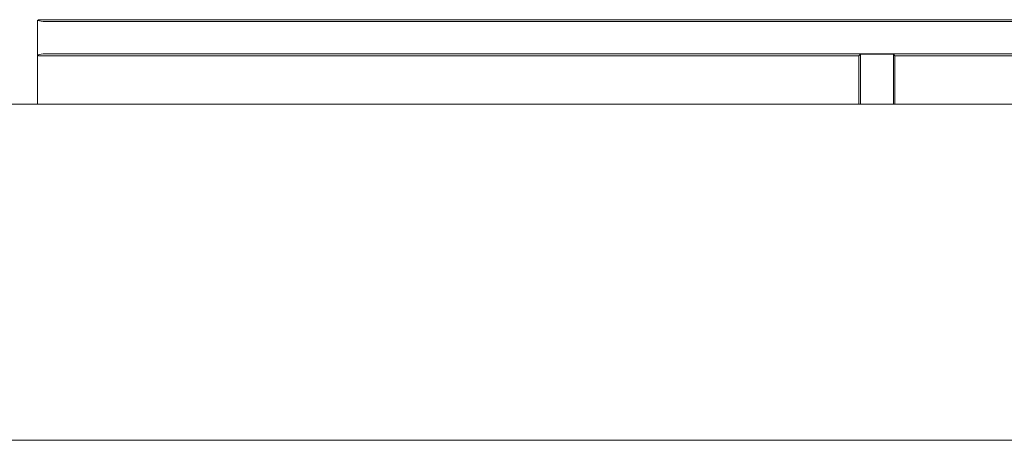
# Model space of a CAD drawing. Header units: millimetres. Extents: x -4580 to -1163, y 355 to 3010.
# Tile 21 of 30: x -4098 to -4036, y 2116 to 2142. Entities that reach past the tile are written whole.
import ezdxf

# ---------------------------------------------------------------- set-up
doc = ezdxf.new("R2010")
doc.units = ezdxf.units.MM
doc.layers.add('kontur', color=7, linetype='Continuous')

# ---------------------------------------------------------------- blocks, each defined once
blk = doc.blocks.new('A$C45FD2488')
at = {"layer": 'kontur', "color": 7, "lineweight": 0}
for p, q in [((295.993, 931.907), (296.058, 931.972)), ((296.441, 931.832), (295.993, 931.907)), ((295.993, 929.051), (295.993, 931.907)), ((296.058, 931.972), (296.079, 931.974)), ((296.079, 931.974), (296.137, 931.975)), ((296.137, 931.975), (296.229, 931.977)), ((296.229, 931.977), (296.354, 931.978)), ((296.354, 931.978), (296.504, 931.979)), ((296.469, 931.83), (296.441, 931.832)), ((296.531, 931.829), (296.469, 931.83)), ((296.504, 931.979), (296.676, 931.98)), ((296.626, 931.827), (296.531, 931.829)), ((296.751, 931.826), (296.626, 931.827)), ((296.676, 931.98), (296.862, 931.981)), ((296.9, 931.825), (296.751, 931.826)), ((296.862, 931.981), (297.056, 931.981)), ((297.068, 931.824), (296.9, 931.825)), ((484.929, 931.981), (297.056, 931.981)), ((297.249, 931.824), (297.068, 931.824)), ((297.438, 931.824), (297.249, 931.824)), ((484.548, 931.824), (297.438, 931.824)), ((296.441, 929.126), (295.993, 929.051)), ((295.993, 929.051), (296.058, 928.985)), ((295.993, 924.939), (295.993, 929.051)), ((296.079, 928.984), (296.058, 928.985)), ((296.137, 928.982), (296.079, 928.984)), ((296.229, 928.981), (296.137, 928.982)), ((296.354, 928.979), (296.229, 928.981)), ((296.504, 928.978), (296.354, 928.979)), ((296.441, 929.126), (296.469, 929.127)), ((296.469, 929.127), (296.531, 929.129)), ((296.676, 928.977), (296.504, 928.978)), ((296.531, 929.129), (296.626, 929.13)), ((296.626, 929.13), (296.751, 929.131)), ((296.862, 928.977), (296.676, 928.977)), ((296.751, 929.131), (296.9, 929.133)), ((297.056, 928.977), (296.862, 928.977)), ((296.9, 929.133), (297.068, 929.133)), ((364.486, 928.977), (297.056, 928.977)), ((297.068, 929.133), (297.249, 929.134)), ((297.249, 929.134), (297.438, 929.134)), ((484.548, 929.134), (297.438, 929.134)), ((364.617, 929.108), (364.486, 928.977)), ((364.486, 928.977), (364.486, 924.939)), ((364.617, 929.108), (367.359, 929.108)), ((364.617, 929.108), (364.617, 924.939)), ((367.359, 929.108), (367.49, 928.977)), ((367.359, 929.108), (367.359, 924.939)), ((414.496, 928.977), (367.49, 928.977)), ((367.49, 928.977), (367.49, 924.939)), ((485.5, 924.939), (276.993, 924.939)), ((286.678, 896.928), (305.898, 896.928)), ((305.898, 896.928), (343.263, 896.928)), ((343.263, 896.928), (390.491, 896.928))]:
    blk.add_line(p, q, dxfattribs=at)

msp = doc.modelspace()

# ---------------------------------------------------------------- block references
at = {"lineweight": 0, "xscale": 0.75, "yscale": 0.75, "zscale": 0.75}
msp.add_blockref('A$C45FD2488', (-4318.638, 1443.489), dxfattribs=at)

doc.saveas('drawing.dxf')
